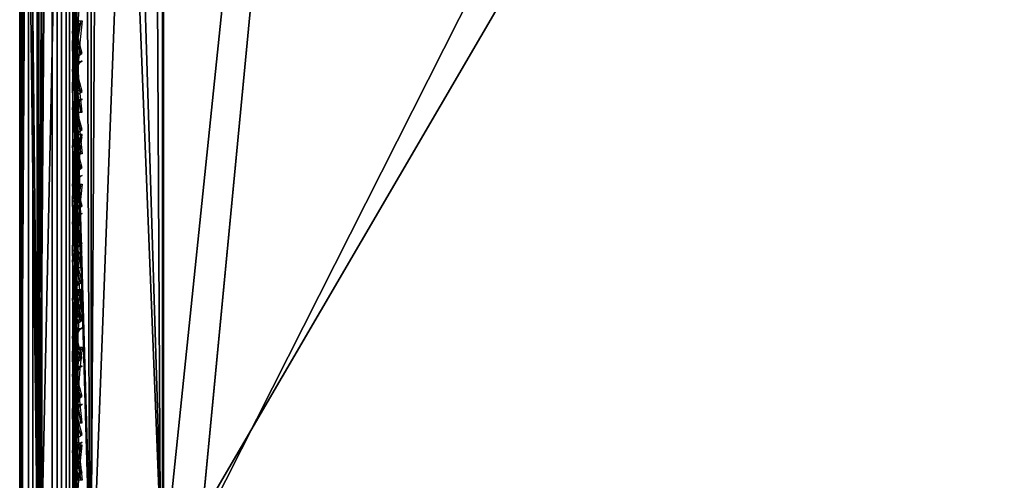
# Model space of a CAD drawing. Header units: inches. Extents: x 0 to 54.6, y -45.5 to 0.
# Tile 142 of 256: x 0 to 1.7, y -22.4 to -21.6. Entities that reach past the tile are written whole.
import ezdxf

# ---------------------------------------------------------------- set-up
doc = ezdxf.new("R2010")
doc.units = ezdxf.units.IN
doc.header["$LTSCALE"] = 0.03937
doc.header["$MEASUREMENT"] = 0
for name, color, linetype in [('A-FURN-3-ST', 151, 'Continuous'), ('A-FURN-3-ST-BK', 151, 'Continuous'), ('A-FURN-3-ST-SEAM', 250, 'Continuous'), ('A-FURN-3-STITCH', 15, 'Continuous')]:
    doc.layers.add(name, color=color, linetype=linetype)

msp = doc.modelspace()

# ---------------------------------------------------------------- meshes
at = {"layer": 'A-FURN-3-ST'}
mesh = msp.add_polyface(dxfattribs=at)
corners = [(3.7329, -22.7226, 18), (4.6815, -1.2773, 18), (1.9933, -22.5991, 18), (2.4673, -1.1492, 18), (0.25, -22.5508, 18), (0.25, -1.1005, 18), (0.125, -22.5508, 17.9665), (0.125, -1.1005, 17.9665), (0.0335, -22.5508, 17.875), (0.0335, -1.1005, 17.875), (0, -22.5508, 17.75), (0, -1.1005, 17.75), (0, -0.9347, 17.7337), (0.0063, -0.9238, 17.7881), (0.0733, -0.9002, 17.9071), (0.1041, -0.8951, 17.9328), (0.1735, -0.8882, 17.9671), (0.2502, -0.8859, 17.9788), (0.1736, -0.6842, 17.9052), (0.0063, -0.754, 17.7366), (0, -0.7752, 17.6853), (0.0734, -0.7075, 17.8487), (0.1042, -0.6975, 17.8729), (0, -23.1508, 5.25), (0, -0.5005, 5.25), (0.0335, -23.1508, 5.125), (0.0335, -0.5005, 5.125), (0.125, -23.1508, 5.0335), (0.125, -0.5005, 5.0335), (0.25, -23.1508, 5), (0.25, -0.5005, 5), (4.552, -0.9821, 17.9625), (2.4013, -0.8617, 17.9625), (0.2504, -0.6796, 17.9162), (0, -0.2505, 16.9), (0, -23.4008, 16.9), (0, -0.6283, 17.6067), (0, -23.4008, 5.5), (0, -0.2505, 5.5), (6.7319, -0.8636, 5), (3.6806, -23.3203, 5), (1.9672, -23.1986, 5), (4.5759, -0.6677, 5), (2.4144, -0.5467, 5)]
mesh.append_faces([[corners[k] for k in face] for face in [(0, 1, 2), (2, 1, 3), (2, 3, 4), (4, 3, 5), (4, 5, 6), (6, 5, 7), (6, 7, 8), (8, 7, 9), (8, 9, 10), (10, 9, 11), (12, 11, 13), (13, 11, 9), (13, 9, 14), (14, 9, 7), (14, 7, 15), (15, 7, 16), (17, 18, 16), (17, 16, 5), (5, 16, 7), (19, 20, 13), (13, 20, 12), (19, 13, 14, 21), (21, 14, 15, 22), (23, 24, 25), (25, 24, 26), (25, 26, 27), (27, 26, 28), (27, 28, 29), (29, 28, 30), (1, 31, 3), (3, 31, 32), (3, 32, 17), (17, 32, 33), (17, 5, 3), (11, 34, 10), (10, 34, 35), (12, 20, 11), (11, 20, 36), (35, 34, 37), (37, 34, 38), (37, 38, 23), (23, 38, 24), (39, 40, 41), (42, 41, 43), (43, 41, 29), (43, 29, 30)]])
at = {"layer": 'A-FURN-3-ST-BK'}
mesh = msp.add_polyface(dxfattribs=at)
corners = [(5.7129, -19.3021, 18.6363), (3.8997, -19.0863, 18.4534), (3.898, -19.103, 18.6363), (2.0775, -18.9625, 18.4534), (2.0765, -18.9792, 18.6363), (0.2514, -18.9127, 18.5226), (0.2514, -18.931, 18.6363), (5.6748, -19.6003, 18.0337), (3.8566, -19.5823, 18), (3.8724, -19.4025, 18.0337), (2.0551, -19.4598, 18), (2.0633, -19.2795, 18.0337), (2.0704, -19.1235, 18.1303), (3.886, -19.2469, 18.1303), (2.0754, -19.0128, 18.2768), (3.8955, -19.1366, 18.2768), (0.25, -19.4121, 18), (0.2503, -19.2977, 18.0133), (0.2506, -19.1893, 18.0524), (0.2509, -19.0928, 18.1152), (0.2511, -19.0133, 18.1985), (0.2513, -18.9549, 18.2978), (0.2514, -18.9207, 18.4077), (5.6516, -19.7793, 18), (3.7329, -22.7226, 18), (1.9933, -22.5991, 18), (0.25, -22.5508, 18), (0.2503, -22.7654, 17.9788), (0.1951, -22.7665, 17.9848), (0.125, -22.5508, 18.0335), (0.125, -19.4121, 18.0335), (0.1952, -19.2991, 18.0192), (0.1962, -18.9185, 18.5223), (0.1258, -18.9628, 18.6273), (0.1961, -18.9265, 18.4088), (0.1961, -18.9603, 18.3001), (0.1959, -19.018, 18.2021), (0.1957, -19.0966, 18.1198), (0.1955, -19.192, 18.0578), (0.0737, -19.0214, 18.3272), (0.0737, -18.9921, 18.4211), (0.0737, -18.9853, 18.5193), (0.2515, -22.5886, 31.5452), (0.1959, -20.7655, 25.0891), (0.1259, -22.6203, 31.5362), (0.2514, -22.7016, 31.8481), (0.196, -22.6685, 31.7581), (1.993, -22.637, 31.5452), (3.7309, -22.7604, 31.5452)]
mesh.append_faces([[corners[k] for k in face] for face in [(0, 1, 2), (2, 1, 3), (2, 3, 4), (4, 3, 5), (4, 5, 6), (7, 8, 9), (8, 10, 9), (9, 10, 11), (9, 11, 12, 13), (13, 12, 14, 15), (15, 14, 3, 1), (16, 17, 10), (10, 17, 11), (17, 18, 11), (11, 18, 12), (18, 19, 12), (12, 19, 20), (12, 20, 14), (14, 20, 21), (14, 21, 22), (14, 22, 3), (3, 22, 5), (23, 24, 8), (8, 24, 25), (8, 25, 10), (10, 25, 26), (10, 26, 16), (27, 26, 25), (28, 29, 26), (29, 30, 26), (26, 30, 16), (17, 16, 31), (31, 16, 30), (32, 33, 6), (32, 6, 5), (32, 5, 34), (34, 5, 22), (34, 22, 35), (35, 22, 21), (35, 21, 36), (36, 21, 20), (36, 20, 37), (37, 20, 19), (37, 19, 38), (38, 19, 18), (38, 18, 31), (31, 18, 17), (35, 39, 40, 34), (34, 40, 41, 32), (42, 6, 43), (43, 6, 33), (43, 44, 42), (45, 42, 46), (46, 42, 44), (45, 47, 42), (48, 0, 2), (48, 2, 47), (47, 2, 4), (47, 4, 42), (42, 4, 6)]])
mesh = msp.add_polyface(dxfattribs=at)
corners = [(0.0335, -22.5508, 18.125), (0.0122, -22.7991, 18.1485), (0, -22.5508, 18.25), (0.0733, -22.7796, 18.0505), (0.125, -22.5508, 18.0335), (0, -19.4121, 18.25), (0.0335, -19.4121, 18.125), (0.125, -19.4121, 18.0335), (0.1952, -19.2991, 18.0192), (0.0733, -19.3144, 18.0844), (0.0475, -19.3213, 18.1139), (0.0122, -19.3372, 18.1816), (0.0122, -19.2664, 18.2072), (0.0476, -19.2354, 18.1449), (0.0122, -19.2032, 18.2482), (0.0477, -19.1587, 18.1946), (0.0122, -19.1511, 18.3027), (0.0477, -19.0955, 18.2607), (0.0122, -19.1128, 18.3676), (0.0477, -19.0491, 18.3395), (0.0122, -19.0904, 18.4396), (0.0478, -19.0219, 18.4267), (0.0122, -19.0852, 18.5148), (0.0478, -19.0156, 18.518), (0.0337, -19.0509, 18.6023), (0, -19.1715, 18.5682), (0, -19.1664, 18.4539), (0, -19.3007, 18.2762), (0, -19.2127, 18.3492), (0.0737, -18.9853, 18.5193), (0.1258, -18.9628, 18.6273), (0.1962, -18.9185, 18.5223), (0.1955, -19.192, 18.0578), (0.0734, -19.2219, 18.1178), (0.0735, -19.1394, 18.1713), (0.1957, -19.0966, 18.1198), (0.0736, -19.0714, 18.2424), (0.0737, -19.0214, 18.3272), (0.0737, -18.9921, 18.4211), (0.1959, -19.018, 18.2021), (0.1961, -18.9603, 18.3001), (0.1959, -20.7655, 25.0891), (0.0737, -20.8298, 25.0709), (0.0475, -20.8592, 25.0626), (0.0122, -20.9262, 25.0436), (0.0337, -22.7084, 31.5112), (0, -22.8291, 31.4771), (0.1259, -22.6203, 31.5362), (0.196, -22.6685, 31.7581), (0.0737, -22.7303, 31.7327)]
mesh.append_faces([[corners[k] for k in face] for face in [(0, 1, 2), (3, 0, 4), (2, 5, 0), (0, 5, 6), (0, 6, 4), (4, 6, 7), (8, 7, 9), (9, 7, 6), (9, 6, 10), (10, 6, 11), (10, 11, 12, 13), (13, 12, 14, 15), (15, 14, 16, 17), (17, 16, 18, 19), (19, 18, 20, 21), (21, 20, 22, 23), (23, 22, 24), (24, 22, 25), (25, 22, 26), (26, 22, 20), (26, 20, 18), (6, 5, 11), (11, 5, 27), (11, 27, 12), (12, 27, 14), (27, 28, 14), (14, 28, 16), (16, 28, 18), (18, 28, 26), (23, 24, 29), (29, 24, 30), (29, 30, 31), (32, 8, 9, 33), (33, 9, 10, 13), (15, 34, 33, 13), (34, 35, 32, 33), (34, 15, 17, 36), (36, 17, 19, 37), (37, 19, 21, 38), (38, 21, 23, 29), (35, 34, 36, 39), (39, 36, 37, 40), (41, 30, 42), (42, 30, 24), (42, 24, 43), (43, 24, 44), (43, 44, 45), (45, 44, 46), (46, 44, 25), (25, 44, 24), (43, 45, 42), (42, 45, 47), (42, 47, 41), (48, 47, 49), (49, 47, 45), (2, 46, 5), (5, 46, 25), (5, 25, 27), (27, 25, 28), (28, 25, 26)]])
at = {"layer": 'A-FURN-3-ST-SEAM'}
mesh = msp.add_polyface(dxfattribs=at)
corners = [(0.0734, -0.9052, 17.8381), (0.0872, -0.903, 17.8491), (0.0872, -1.09, 17.8675), (0.0734, -1.09, 17.8563), (0.0872, -8.2403, 17.8675), (0.0734, -8.2403, 17.8563), (0.0872, -15.3906, 17.8675), (0.0734, -15.3906, 17.8563), (0.1, -15.3906, 17.9), (0.0965, -22.5408, 17.8826), (0.0965, -15.3906, 17.8826), (0.1, -8.2403, 17.9), (0.0965, -8.2403, 17.8826), (0.1, -1.09, 17.9), (0.0965, -1.09, 17.8826), (0.1, -0.9049, 17.8825), (0.0965, -0.9001, 17.8639), (0.0567, -15.3906, 17.8505), (0.0567, -8.2403, 17.8505), (0.0567, -1.09, 17.8505), (0.0567, -0.9063, 17.8324), (0.0228, -0.9047, 17.8406), (0.039, -0.9061, 17.8334), (0.039, -1.09, 17.8515), (0.0228, -1.09, 17.8588), (0.039, -8.2403, 17.8515), (0.0228, -8.2403, 17.8588), (0.039, -15.3906, 17.8515), (0.0228, -15.3906, 17.8588), (0.0019, -15.3906, 17.8868), (0.0019, -8.2403, 17.8868), (0.0019, -1.09, 17.8868), (0.0019, -0.8993, 17.868), (0.0051, -0.8926, 17.9022), (0.0003, -0.8959, 17.8854), (0.0003, -1.09, 17.9045), (0.0051, -1.09, 17.9217), (0.0003, -8.2403, 17.9045), (0.0051, -8.2403, 17.9217), (0.0003, -15.3906, 17.9045), (0.0051, -15.3906, 17.9217), (0.0655, -15.3906, 17.9472), (0.0812, -15.3906, 17.939), (0.0812, -8.2403, 17.939), (0.0655, -8.2403, 17.9472), (0.0812, -1.09, 17.939), (0.0655, -1.09, 17.9472), (0.0812, -0.8892, 17.9192), (0.0655, -0.8877, 17.9272), (0.0929, -15.3906, 17.9255), (0.0929, -8.2403, 17.9255), (0.0929, -1.09, 17.9255), (0.0929, -0.8918, 17.906), (0.1, -22.5408, 17.9), (0.0304, -0.8879, 17.9259), (0.0304, -1.09, 17.9459), (0.0304, -8.2403, 17.9459), (0.0304, -15.3906, 17.9459), (0.0304, -22.5408, 17.9459), (0.0655, -22.5408, 17.9472), (0.0155, -0.8898, 17.9164), (0.0155, -1.09, 17.9362), (0.0155, -8.2403, 17.9362), (0.0155, -15.3906, 17.9362), (0.0155, -22.5408, 17.9362), (0.0051, -22.5408, 17.9217), (0.0872, -22.5408, 17.8675), (0.0567, -22.5408, 17.8505), (0.039, -22.5408, 17.8515), (0.0019, -22.5408, 17.8868), (0.0003, -22.5408, 17.9045)]
mesh.append_faces([[corners[k] for k in face] for face in [(0, 1, 2, 3), (3, 2, 4, 5), (5, 4, 6, 7), (8, 9, 10), (8, 10, 11), (11, 10, 12), (11, 12, 13), (13, 12, 14), (13, 14, 15), (15, 14, 16), (7, 17, 18, 5), (5, 18, 19, 3), (3, 19, 20, 0), (21, 22, 23, 24), (24, 23, 25, 26), (26, 25, 27, 28), (28, 29, 30, 26), (26, 30, 31, 24), (24, 31, 32, 21), (33, 34, 35, 36), (36, 35, 37, 38), (38, 37, 39, 40), (41, 42, 43, 44), (44, 43, 45, 46), (46, 45, 47, 48), (42, 49, 50, 43), (43, 50, 51, 45), (45, 51, 52, 47), (49, 53, 8), (49, 8, 50), (50, 8, 11), (50, 11, 51), (51, 11, 13), (51, 13, 15), (51, 15, 52), (48, 54, 55, 46), (46, 55, 56, 44), (44, 56, 57, 41), (41, 57, 58, 59), (54, 60, 61, 55), (55, 61, 62, 56), (56, 62, 63, 57), (57, 63, 64, 58), (60, 33, 36, 61), (61, 36, 38, 62), (62, 38, 40, 63), (63, 40, 65, 64), (1, 16, 14, 2), (2, 14, 12, 4), (4, 12, 10, 6), (6, 10, 9, 66), (22, 20, 19, 23), (23, 19, 18, 25), (25, 18, 17, 27), (27, 17, 67, 68), (34, 32, 31, 35), (35, 31, 30, 37), (37, 30, 29, 39), (39, 29, 69, 70)]])
mesh = msp.add_polyface(dxfattribs=at)
corners = [(0.0734, -15.3906, 17.8563), (0.0872, -15.3906, 17.8675), (0.0872, -22.5408, 17.8675), (0.0734, -22.5408, 17.8563), (0.0872, -22.7172, 17.8512), (0.0734, -22.7151, 17.8401), (0.0872, -22.8969, 17.7996), (0.0734, -22.8927, 17.7891), (0.0872, -23.07, 17.7097), (0.0734, -23.0638, 17.7002), (0.1, -23.0877, 17.7369), (0.0965, -23.0783, 17.7223), (0.1, -22.9088, 17.8298), (0.0965, -22.9024, 17.8137), (0.1, -22.7229, 17.8831), (0.0965, -22.7199, 17.866), (0.1, -22.5408, 17.9), (0.0965, -22.5408, 17.8826), (0.1, -15.3906, 17.9), (0.0567, -23.0607, 17.6954), (0.0567, -22.8906, 17.7838), (0.0567, -22.7141, 17.8344), (0.0567, -22.5408, 17.8505), (0.0567, -15.3906, 17.8505), (0.0228, -15.3906, 17.8588), (0.039, -15.3906, 17.8515), (0.039, -22.5408, 17.8515), (0.0228, -22.5408, 17.8588), (0.039, -22.7142, 17.8354), (0.0228, -22.7156, 17.8426), (0.039, -22.891, 17.7847), (0.0228, -22.8937, 17.7915), (0.039, -23.0612, 17.6962), (0.0228, -23.0652, 17.7024), (0.0019, -23.0805, 17.7258), (0.0019, -22.904, 17.8176), (0.0019, -22.7207, 17.8701), (0.0019, -22.5408, 17.8868), (0.0019, -15.3906, 17.8868), (0.0051, -15.3906, 17.9217), (0.0003, -15.3906, 17.9045), (0.0003, -22.5408, 17.9045), (0.0051, -22.5408, 17.9217), (0.0003, -22.7239, 17.8875), (0.0051, -22.727, 17.9044), (0.0003, -22.9105, 17.834), (0.0051, -22.9168, 17.85), (0.0003, -23.0902, 17.7406), (0.0051, -23.0996, 17.755), (0.0655, -23.1135, 17.7763), (0.0812, -23.1091, 17.7695), (0.0812, -22.9232, 17.8661), (0.0655, -22.9262, 17.8737), (0.0812, -22.7302, 17.9214), (0.0655, -22.7317, 17.9294), (0.0812, -22.5408, 17.939), (0.0655, -22.5408, 17.9472), (0.0812, -15.3906, 17.939), (0.0655, -15.3906, 17.9472), (0.0929, -23.1017, 17.7582), (0.0929, -22.9182, 17.8536), (0.0929, -22.7277, 17.9082), (0.0929, -22.5408, 17.9255), (0.0929, -15.3906, 17.9255), (0.0304, -22.5408, 17.9459), (0.0304, -22.7314, 17.9282), (0.0304, -22.9257, 17.8725), (0.0304, -23.1128, 17.7752), (0.0155, -22.5408, 17.9362), (0.0155, -22.7297, 17.9187), (0.0155, -22.9221, 17.8635), (0.0155, -23.1075, 17.7671)]
mesh.append_faces([[corners[k] for k in face] for face in [(0, 1, 2, 3), (3, 2, 4, 5), (5, 4, 6, 7), (7, 6, 8, 9), (10, 11, 12), (12, 11, 13), (12, 13, 14), (14, 13, 15), (14, 15, 16), (16, 15, 17), (16, 17, 18), (9, 19, 20, 7), (7, 20, 21, 5), (5, 21, 22, 3), (3, 22, 23, 0), (24, 25, 26, 27), (27, 26, 28, 29), (29, 28, 30, 31), (31, 30, 32, 33), (33, 34, 35, 31), (31, 35, 36, 29), (29, 36, 37, 27), (27, 37, 38, 24), (39, 40, 41, 42), (42, 41, 43, 44), (44, 43, 45, 46), (46, 45, 47, 48), (49, 50, 51, 52), (52, 51, 53, 54), (54, 53, 55, 56), (56, 55, 57, 58), (50, 59, 60, 51), (51, 60, 61, 53), (53, 61, 62, 55), (55, 62, 63, 57), (60, 10, 12), (60, 12, 61), (61, 12, 14), (61, 14, 62), (62, 14, 16), (62, 16, 63), (56, 64, 65, 54), (54, 65, 66, 52), (52, 66, 67, 49), (64, 68, 69, 65), (65, 69, 70, 66), (66, 70, 71, 67), (68, 42, 44, 69), (69, 44, 46, 70), (70, 46, 48, 71), (2, 17, 15, 4), (4, 15, 13, 6), (6, 13, 11, 8), (26, 22, 21, 28), (28, 21, 20, 30), (30, 20, 19, 32), (41, 37, 36, 43), (43, 36, 35, 45), (45, 35, 34, 47)]])
mesh = msp.add_polyface(dxfattribs=at)
corners = [(0.0872, -22.7146, 31.5102), (0.0734, -22.7254, 31.5071), (0.0734, -20.2812, 22.9006), (0.0872, -20.2704, 22.9037), (0.0872, -21.4945, 18.1325), (0.0734, -21.4945, 18.1437), (0.0734, -22.5408, 18.1437), (0.0872, -22.5408, 18.1325), (0.039, -22.5408, 18.1485), (0.0567, -22.5408, 18.1495), (0.0567, -21.4945, 18.1495), (0.039, -21.4945, 18.1485), (0.039, -20.2858, 22.8993), (0.0567, -20.2868, 22.899), (0.0567, -22.731, 31.5055), (0.039, -22.73, 31.5058), (0.0228, -22.723, 31.5078), (0.0228, -20.2787, 22.9013), (0.0228, -21.4945, 18.1412), (0.0228, -22.5408, 18.1412), (0.0003, -22.5408, 18.0955), (0.0019, -22.5408, 18.1132), (0.0019, -21.4945, 18.1132), (0.0003, -21.4945, 18.0955), (0.0003, -20.2348, 22.9138), (0.0019, -20.2518, 22.9089), (0.0019, -22.6961, 31.5155), (0.0003, -22.679, 31.5203), (0.0051, -22.6625, 31.525), (0.0051, -20.2182, 22.9185), (0.0051, -21.4945, 18.0783), (0.0051, -22.5408, 18.0783), (0.0812, -22.6841, 18.052), (0.0655, -22.6831, 18.0439), (0.0655, -22.5408, 18.0528), (0.0812, -22.5408, 18.061), (0.0655, -21.4945, 18.0528), (0.0812, -21.4945, 18.061), (0.0812, -20.2016, 22.9232), (0.0655, -20.1938, 22.9254), (0.0655, -22.638, 31.532), (0.0812, -22.6459, 31.5297), (0.0929, -22.6588, 31.526), (0.0929, -20.2145, 22.9195), (0.0929, -21.4945, 18.0745), (0.0929, -22.5408, 18.0745), (0.0929, -22.6858, 18.0654), (0.1, -22.5408, 18.1), (0.1, -21.4945, 18.1), (0.1, -19.4018, 18.1), (0.1, -20.2391, 22.9125), (0.1, -22.6834, 31.5191), (0.0965, -22.5408, 18.1174), (0.1, -22.689, 18.0907), (0.0965, -21.4945, 18.1174), (0.0965, -19.4018, 18.1174), (0.0965, -20.2558, 22.9078), (0.0965, -22.7001, 31.5143), (0.0304, -22.6393, 31.5316), (0.0304, -20.195, 22.9251), (0.0304, -21.4945, 18.0541), (0.0304, -22.5408, 18.0541), (0.0304, -22.6833, 18.0452), (0.0155, -22.6486, 31.529), (0.0155, -20.2043, 22.9224), (0.0155, -21.4945, 18.0638), (0.0155, -22.5408, 18.0638), (0.0155, -22.6845, 18.0548)]
mesh.append_faces([[corners[k] for k in face] for face in [(0, 1, 2, 3), (4, 5, 6, 7), (8, 9, 10, 11), (12, 13, 14, 15), (15, 16, 17, 12), (11, 18, 19, 8), (20, 21, 22, 23), (24, 25, 26, 27), (27, 28, 29, 24), (23, 30, 31, 20), (32, 33, 34, 35), (35, 34, 36, 37), (38, 39, 40, 41), (41, 42, 43, 38), (37, 44, 45, 35), (35, 45, 46, 32), (47, 46, 45), (47, 45, 48), (48, 45, 44), (48, 44, 49), (50, 43, 51), (51, 43, 42), (52, 53, 47), (52, 47, 54), (54, 47, 48), (54, 48, 55), (56, 50, 57), (57, 50, 51), (58, 40, 39, 59), (60, 36, 34, 61), (61, 34, 33, 62), (63, 58, 59, 64), (65, 60, 61, 66), (66, 61, 62, 67), (28, 63, 64, 29), (30, 65, 66, 31), (16, 26, 25, 17), (18, 22, 21, 19), (1, 14, 13, 2), (5, 10, 9, 6), (57, 0, 3, 56), (54, 4, 7, 52)]])
at = {"layer": 'A-FURN-3-STITCH'}
mesh = msp.add_polymesh((7, 4), dxfattribs=at)
for k, corner in enumerate([(0.1093, -21.4969, 17.9558), (0.1071, -21.4969, 17.9543), (0.1028, -21.4968, 17.9514), (0.1007, -21.4968, 17.9499), (0.105, -21.5354, 17.9615), (0.1003, -21.5354, 17.9637), (0.096, -21.5353, 17.9608), (0.0964, -21.5353, 17.9556), (0.1024, -21.5742, 17.9646), (0.0977, -21.5743, 17.9669), (0.0934, -21.5742, 17.964), (0.0938, -21.5741, 17.9588), (0.1016, -21.6133, 17.9652), (0.0969, -21.6134, 17.9675), (0.0926, -21.6133, 17.9646), (0.0929, -21.6132, 17.9594), (0.1024, -21.6524, 17.9633), (0.0977, -21.6524, 17.9656), (0.0934, -21.6524, 17.9627), (0.0938, -21.6523, 17.9575), (0.105, -21.6911, 17.9589), (0.1003, -21.6912, 17.9611), (0.096, -21.6911, 17.9582), (0.0964, -21.691, 17.953), (0.1093, -21.7294, 17.9519), (0.1071, -21.7294, 17.9505), (0.1028, -21.7293, 17.9476), (0.1007, -21.7293, 17.9461)]):
    mesh.set_mesh_vertex(divmod(k, 4), corner)
mesh = msp.add_polymesh((7, 4), dxfattribs=at)
for k, corner in enumerate([(0.1007, -21.5696, 18.0526), (0.1028, -21.5696, 18.0512), (0.1071, -21.5696, 18.0483), (0.1093, -21.5696, 18.0468), (0.0964, -21.608, 18.0463), (0.096, -21.608, 18.0411), (0.1003, -21.608, 18.0382), (0.105, -21.608, 18.0404), (0.0938, -21.6468, 18.0424), (0.0934, -21.6468, 18.0372), (0.0977, -21.6468, 18.0343), (0.1024, -21.6468, 18.0366), (0.0929, -21.6859, 18.0411), (0.0926, -21.6859, 18.0359), (0.0969, -21.6859, 18.033), (0.1016, -21.6859, 18.0353), (0.0938, -21.7249, 18.0424), (0.0934, -21.7249, 18.0372), (0.0977, -21.7249, 18.0343), (0.1024, -21.7249, 18.0365), (0.0964, -21.7638, 18.0461), (0.096, -21.7638, 18.0409), (0.1003, -21.7638, 18.038), (0.105, -21.7638, 18.0403), (0.1007, -21.8021, 18.0524), (0.1028, -21.8021, 18.0509), (0.1071, -21.8021, 18.048), (0.1093, -21.8021, 18.0466)]):
    mesh.set_mesh_vertex(divmod(k, 4), corner)
mesh = msp.add_polymesh((7, 4), dxfattribs=at)
for k, corner in enumerate([(0.1093, -21.5732, 27.7711), (0.1071, -21.5746, 27.7708), (0.1028, -21.5774, 27.7701), (0.1007, -21.5788, 27.7698), (0.105, -21.5758, 27.8099), (0.1003, -21.5736, 27.8104), (0.096, -21.5765, 27.8098), (0.0964, -21.5815, 27.8086), (0.1024, -21.5811, 27.8486), (0.0977, -21.5788, 27.8491), (0.0934, -21.5817, 27.8484), (0.0938, -21.5867, 27.8472), (0.1016, -21.5888, 27.8869), (0.0969, -21.5866, 27.8874), (0.0926, -21.5894, 27.8867), (0.0929, -21.5945, 27.8855), (0.1024, -21.599, 27.9246), (0.0977, -21.5968, 27.9251), (0.0934, -21.5997, 27.9245), (0.0938, -21.6047, 27.9233), (0.105, -21.6117, 27.9615), (0.1003, -21.6094, 27.9621), (0.096, -21.6123, 27.9614), (0.0964, -21.6173, 27.9602), (0.1093, -21.6266, 27.9974), (0.1071, -21.628, 27.9971), (0.1028, -21.6308, 27.9964), (0.1007, -21.6323, 27.9961)]):
    mesh.set_mesh_vertex(divmod(k, 4), corner)
mesh = msp.add_polymesh((7, 4), dxfattribs=at)
for k, corner in enumerate([(0.1093, -21.6398, 28.0059), (0.1071, -21.6413, 28.0055), (0.1028, -21.6441, 28.0048), (0.1007, -21.6455, 28.0045), (0.105, -21.6425, 28.0446), (0.1003, -21.6403, 28.0452), (0.096, -21.6431, 28.0445), (0.0964, -21.6482, 28.0433), (0.1024, -21.6477, 28.0833), (0.0977, -21.6455, 28.0838), (0.0934, -21.6484, 28.0831), (0.0938, -21.6534, 28.0819), (0.1016, -21.6555, 28.1216), (0.0969, -21.6533, 28.1221), (0.0926, -21.6561, 28.1215), (0.0929, -21.6612, 28.1203), (0.1024, -21.6657, 28.1593), (0.0977, -21.6635, 28.1599), (0.0934, -21.6663, 28.1592), (0.0938, -21.6714, 28.158), (0.105, -21.6783, 28.1963), (0.1003, -21.6761, 28.1968), (0.096, -21.6789, 28.1961), (0.0964, -21.684, 28.1949), (0.1093, -21.6933, 28.2321), (0.1071, -21.6947, 28.2318), (0.1028, -21.6975, 28.2311), (0.1007, -21.699, 28.2308)]):
    mesh.set_mesh_vertex(divmod(k, 4), corner)
mesh = msp.add_polymesh((7, 4), dxfattribs=at)
for k, corner in enumerate([(0.1093, -21.7065, 28.2406), (0.1071, -21.7079, 28.2402), (0.1028, -21.7108, 28.2396), (0.1007, -21.7122, 28.2392), (0.105, -21.7092, 28.2794), (0.1003, -21.7069, 28.2799), (0.096, -21.7098, 28.2792), (0.0964, -21.7148, 28.278), (0.1024, -21.7144, 28.318), (0.0977, -21.7122, 28.3185), (0.0934, -21.715, 28.3179), (0.0938, -21.7201, 28.3167), (0.1016, -21.7221, 28.3563), (0.0969, -21.7199, 28.3569), (0.0926, -21.7228, 28.3562), (0.0929, -21.7278, 28.355), (0.1024, -21.7323, 28.3941), (0.0977, -21.7301, 28.3946), (0.0934, -21.733, 28.3939), (0.0938, -21.738, 28.3927), (0.105, -21.745, 28.431), (0.1003, -21.7428, 28.4315), (0.096, -21.7456, 28.4308), (0.0964, -21.7507, 28.4296), (0.1093, -21.7599, 28.4669), (0.1071, -21.7613, 28.4665), (0.1028, -21.7642, 28.4659), (0.1007, -21.7656, 28.4655)]):
    mesh.set_mesh_vertex(divmod(k, 4), corner)
mesh = msp.add_polymesh((7, 4), dxfattribs=at)
for k, corner in enumerate([(0.1093, -21.7684, 17.9558), (0.1071, -21.7684, 17.9543), (0.1028, -21.7684, 17.9514), (0.1007, -21.7683, 17.9499), (0.105, -21.8069, 17.9615), (0.1003, -21.8069, 17.9637), (0.096, -21.8069, 17.9608), (0.0964, -21.8068, 17.9556), (0.1024, -21.8458, 17.9646), (0.0977, -21.8458, 17.9669), (0.0934, -21.8458, 17.964), (0.0938, -21.8457, 17.9588), (0.1016, -21.8849, 17.9652), (0.0969, -21.8849, 17.9675), (0.0926, -21.8848, 17.9646), (0.0929, -21.8848, 17.9594), (0.1024, -21.9239, 17.9633), (0.0977, -21.9239, 17.9656), (0.0934, -21.9239, 17.9627), (0.0938, -21.9238, 17.9575), (0.105, -21.9627, 17.9589), (0.1003, -21.9627, 17.9611), (0.096, -21.9627, 17.9582), (0.0964, -21.9626, 17.953), (0.1093, -22.0009, 17.9519), (0.1071, -22.0009, 17.9505), (0.1028, -22.0008, 17.9476), (0.1007, -22.0008, 17.9461)]):
    mesh.set_mesh_vertex(divmod(k, 4), corner)
mesh = msp.add_polymesh((7, 4), dxfattribs=at)
for k, corner in enumerate([(0.1093, -21.7731, 28.4753), (0.1071, -21.7746, 28.475), (0.1028, -21.7774, 28.4743), (0.1007, -21.7788, 28.474), (0.105, -21.7758, 28.5141), (0.1003, -21.7736, 28.5146), (0.096, -21.7764, 28.5139), (0.0964, -21.7815, 28.5127), (0.1024, -21.781, 28.5527), (0.0977, -21.7788, 28.5533), (0.0934, -21.7817, 28.5526), (0.0938, -21.7867, 28.5514), (0.1016, -21.7888, 28.5911), (0.0969, -21.7866, 28.5916), (0.0926, -21.7894, 28.5909), (0.0929, -21.7945, 28.5897), (0.1024, -21.799, 28.6288), (0.0977, -21.7968, 28.6293), (0.0934, -21.7996, 28.6286), (0.0938, -21.8047, 28.6274), (0.105, -21.8116, 28.6657), (0.1003, -21.8094, 28.6662), (0.096, -21.8123, 28.6656), (0.0964, -21.8173, 28.6644), (0.1093, -21.8266, 28.7016), (0.1071, -21.828, 28.7013), (0.1028, -21.8308, 28.7006), (0.1007, -21.8323, 28.7002)]):
    mesh.set_mesh_vertex(divmod(k, 4), corner)
mesh = msp.add_polymesh((7, 4), dxfattribs=at)
for k, corner in enumerate([(0.1093, -21.8398, 28.71), (0.1071, -21.8413, 28.7097), (0.1028, -21.8441, 28.709), (0.1007, -21.8455, 28.7087), (0.105, -21.8425, 28.7488), (0.1003, -21.8403, 28.7493), (0.096, -21.8431, 28.7486), (0.0964, -21.8482, 28.7475), (0.1024, -21.8477, 28.7875), (0.0977, -21.8455, 28.788), (0.0934, -21.8483, 28.7873), (0.0938, -21.8534, 28.7861), (0.1016, -21.8555, 28.8258), (0.0969, -21.8532, 28.8263), (0.0926, -21.8561, 28.8256), (0.0929, -21.8611, 28.8244), (0.1024, -21.8657, 28.8635), (0.0977, -21.8635, 28.864), (0.0934, -21.8663, 28.8634), (0.0938, -21.8714, 28.8622), (0.105, -21.8783, 28.9004), (0.1003, -21.8761, 28.901), (0.096, -21.8789, 28.9003), (0.0964, -21.884, 28.8991), (0.1093, -21.8933, 28.9363), (0.1071, -21.8946, 28.936), (0.1028, -21.8975, 28.9353), (0.1007, -21.8989, 28.935)]):
    mesh.set_mesh_vertex(divmod(k, 4), corner)
mesh = msp.add_polymesh((7, 4), dxfattribs=at)
for k, corner in enumerate([(0.1007, -21.855, 18.0526), (0.1028, -21.855, 18.0512), (0.1071, -21.855, 18.0483), (0.1093, -21.855, 18.0468), (0.0964, -21.8933, 18.0463), (0.096, -21.8933, 18.0411), (0.1003, -21.8933, 18.0382), (0.105, -21.8933, 18.0404), (0.0938, -21.9322, 18.0424), (0.0934, -21.9322, 18.0372), (0.0977, -21.9322, 18.0343), (0.1024, -21.9322, 18.0366), (0.0929, -21.9712, 18.0411), (0.0926, -21.9712, 18.0359), (0.0969, -21.9712, 18.033), (0.1016, -21.9712, 18.0353), (0.0938, -22.0103, 18.0424), (0.0934, -22.0103, 18.0372), (0.0977, -22.0103, 18.0343), (0.1024, -22.0103, 18.0365), (0.0964, -22.0492, 18.0461), (0.096, -22.0491, 18.0409), (0.1003, -22.0491, 18.038), (0.105, -22.0491, 18.0403), (0.1007, -22.0875, 18.0524), (0.1028, -22.0875, 18.0509), (0.1071, -22.0875, 18.048), (0.1093, -22.0875, 18.0466)]):
    mesh.set_mesh_vertex(divmod(k, 4), corner)
mesh = msp.add_polymesh((7, 4), dxfattribs=at)
for k, corner in enumerate([(0.1093, -21.9065, 28.9447), (0.1071, -21.9079, 28.9444), (0.1028, -21.9108, 28.9437), (0.1007, -21.9122, 28.9434), (0.105, -21.9091, 28.9835), (0.1003, -21.9069, 28.984), (0.096, -21.9098, 28.9834), (0.0964, -21.9148, 28.9822), (0.1024, -21.9144, 29.0222), (0.0977, -21.9122, 29.0227), (0.0934, -21.915, 29.022), (0.0938, -21.9201, 29.0208), (0.1016, -21.9221, 29.0605), (0.0969, -21.9199, 29.061), (0.0926, -21.9227, 29.0604), (0.0929, -21.9278, 29.0592), (0.1024, -21.9323, 29.0982), (0.0977, -21.9301, 29.0988), (0.0934, -21.933, 29.0981), (0.0938, -21.938, 29.0969), (0.105, -21.945, 29.1352), (0.1003, -21.9427, 29.1357), (0.096, -21.9456, 29.135), (0.0964, -21.9506, 29.1338), (0.1093, -21.9599, 29.171), (0.1071, -21.9613, 29.1707), (0.1028, -21.9641, 29.17), (0.1007, -21.9656, 29.1697)]):
    mesh.set_mesh_vertex(divmod(k, 4), corner)
mesh = msp.add_polymesh((7, 4), dxfattribs=at)
for k, corner in enumerate([(0.1093, -21.9731, 29.1795), (0.1071, -21.9746, 29.1791), (0.1028, -21.9774, 29.1785), (0.1007, -21.9788, 29.1781), (0.105, -21.9758, 29.2182), (0.1003, -21.9736, 29.2188), (0.096, -21.9764, 29.2181), (0.0964, -21.9815, 29.2169), (0.1024, -21.981, 29.2569), (0.0977, -21.9788, 29.2574), (0.0934, -21.9817, 29.2568), (0.0938, -21.9867, 29.2556), (0.1016, -21.9888, 29.2952), (0.0969, -21.9866, 29.2957), (0.0926, -21.9894, 29.2951), (0.0929, -21.9945, 29.2939), (0.1024, -21.999, 29.333), (0.0977, -21.9968, 29.3335), (0.0934, -21.9996, 29.3328), (0.0938, -22.0047, 29.3316), (0.105, -22.0116, 29.3699), (0.1003, -22.0094, 29.3704), (0.096, -22.0122, 29.3697), (0.0964, -22.0173, 29.3685), (0.1093, -22.0266, 29.4058), (0.1071, -22.028, 29.4054), (0.1028, -22.0308, 29.4048), (0.1007, -22.0323, 29.4044)]):
    mesh.set_mesh_vertex(divmod(k, 4), corner)
mesh = msp.add_polymesh((7, 4), dxfattribs=at)
for k, corner in enumerate([(0.1093, -22.0398, 29.4142), (0.1071, -22.0412, 29.4139), (0.1028, -22.0441, 29.4132), (0.1007, -22.0455, 29.4129), (0.105, -22.0425, 29.453), (0.1003, -22.0403, 29.4535), (0.096, -22.0431, 29.4528), (0.0964, -22.0482, 29.4516), (0.1024, -22.0477, 29.4916), (0.0977, -22.0455, 29.4922), (0.0934, -22.0483, 29.4915), (0.0938, -22.0534, 29.4903), (0.1016, -22.0554, 29.53), (0.0969, -22.0532, 29.5305), (0.0926, -22.0561, 29.5298), (0.0929, -22.0611, 29.5286), (0.1024, -22.0657, 29.5677), (0.0977, -22.0634, 29.5682), (0.0934, -22.0663, 29.5675), (0.0938, -22.0713, 29.5663), (0.105, -22.0783, 29.6046), (0.1003, -22.0761, 29.6051), (0.096, -22.0789, 29.6045), (0.0964, -22.084, 29.6033), (0.1093, -22.0932, 29.6405), (0.1071, -22.0946, 29.6401), (0.1028, -22.0975, 29.6395), (0.1007, -22.0989, 29.6391)]):
    mesh.set_mesh_vertex(divmod(k, 4), corner)
mesh = msp.add_polymesh((7, 4), dxfattribs=at)
for k, corner in enumerate([(0.1093, -22.04, 17.9558), (0.1071, -22.0399, 17.9543), (0.1028, -22.0399, 17.9514), (0.1007, -22.0399, 17.9499), (0.105, -22.0784, 17.9615), (0.1003, -22.0785, 17.9637), (0.096, -22.0784, 17.9608), (0.0964, -22.0783, 17.9556), (0.1024, -22.1173, 17.9646), (0.0977, -22.1173, 17.9669), (0.0934, -22.1173, 17.964), (0.0938, -22.1172, 17.9588), (0.1016, -22.1564, 17.9652), (0.0969, -22.1564, 17.9675), (0.0926, -22.1564, 17.9646), (0.0929, -22.1563, 17.9594), (0.1024, -22.1954, 17.9633), (0.0977, -22.1955, 17.9656), (0.0934, -22.1954, 17.9627), (0.0938, -22.1953, 17.9575), (0.105, -22.2342, 17.9589), (0.1003, -22.2342, 17.9611), (0.096, -22.2342, 17.9582), (0.0964, -22.2341, 17.953), (0.1093, -22.2724, 17.9519), (0.1071, -22.2724, 17.9505), (0.1028, -22.2724, 17.9476), (0.1007, -22.2723, 17.9461)]):
    mesh.set_mesh_vertex(divmod(k, 4), corner)
mesh = msp.add_polymesh((7, 4), dxfattribs=at)
for k, corner in enumerate([(0.1093, -22.1065, 29.6489), (0.1071, -22.1079, 29.6486), (0.1028, -22.1107, 29.6479), (0.1007, -22.1121, 29.6476), (0.105, -22.1091, 29.6877), (0.1003, -22.1069, 29.6882), (0.096, -22.1098, 29.6875), (0.0964, -22.1148, 29.6863), (0.1024, -22.1144, 29.7264), (0.0977, -22.1121, 29.7269), (0.0934, -22.115, 29.7262), (0.0938, -22.12, 29.725), (0.1016, -22.1221, 29.7647), (0.0969, -22.1199, 29.7652), (0.0926, -22.1227, 29.7645), (0.0929, -22.1278, 29.7633), (0.1024, -22.1323, 29.8024), (0.0977, -22.1301, 29.8029), (0.0934, -22.1329, 29.8023), (0.0938, -22.138, 29.8011), (0.105, -22.1449, 29.8393), (0.1003, -22.1427, 29.8398), (0.096, -22.1456, 29.8392), (0.0964, -22.1506, 29.838), (0.1093, -22.1599, 29.8752), (0.1071, -22.1613, 29.8749), (0.1028, -22.1641, 29.8742), (0.1007, -22.1656, 29.8739)]):
    mesh.set_mesh_vertex(divmod(k, 4), corner)
mesh = msp.add_polymesh((7, 4), dxfattribs=at)
for k, corner in enumerate([(0.1007, -22.1404, 18.0526), (0.1028, -22.1404, 18.0512), (0.1071, -22.1404, 18.0483), (0.1093, -22.1404, 18.0468), (0.0964, -22.1787, 18.0463), (0.096, -22.1787, 18.0411), (0.1003, -22.1787, 18.0382), (0.105, -22.1787, 18.0404), (0.0938, -22.2175, 18.0424), (0.0934, -22.2175, 18.0372), (0.0977, -22.2175, 18.0343), (0.1024, -22.2175, 18.0366), (0.0929, -22.2566, 18.0411), (0.0926, -22.2566, 18.0359), (0.0969, -22.2566, 18.033), (0.1016, -22.2566, 18.0353), (0.0938, -22.2957, 18.0424), (0.0934, -22.2957, 18.0372), (0.0977, -22.2957, 18.0343), (0.1024, -22.2957, 18.0365), (0.0964, -22.3345, 18.0461), (0.096, -22.3345, 18.0409), (0.1003, -22.3345, 18.038), (0.105, -22.3345, 18.0403), (0.1007, -22.3729, 18.0524), (0.1028, -22.3729, 18.0509), (0.1071, -22.3729, 18.048), (0.1093, -22.3729, 18.0466)]):
    mesh.set_mesh_vertex(divmod(k, 4), corner)
mesh = msp.add_polymesh((7, 4), dxfattribs=at)
for k, corner in enumerate([(0.1093, -22.1731, 29.8836), (0.1071, -22.1746, 29.8833), (0.1028, -22.1774, 29.8826), (0.1007, -22.1788, 29.8823), (0.105, -22.1758, 29.9224), (0.1003, -22.1736, 29.9229), (0.096, -22.1764, 29.9223), (0.0964, -22.1815, 29.9211), (0.1024, -22.181, 29.9611), (0.0977, -22.1788, 29.9616), (0.0934, -22.1816, 29.9609), (0.0938, -22.1867, 29.9597), (0.1016, -22.1888, 29.9994), (0.0969, -22.1865, 29.9999), (0.0926, -22.1894, 29.9992), (0.0929, -22.1944, 29.9981), (0.1024, -22.199, 30.0371), (0.0977, -22.1968, 30.0377), (0.0934, -22.1996, 30.037), (0.0938, -22.2047, 30.0358), (0.105, -22.2116, 30.074), (0.1003, -22.2094, 30.0746), (0.096, -22.2122, 30.0739), (0.0964, -22.2173, 30.0727), (0.1093, -22.2266, 30.1099), (0.1071, -22.2279, 30.1096), (0.1028, -22.2308, 30.1089), (0.1007, -22.2322, 30.1086)]):
    mesh.set_mesh_vertex(divmod(k, 4), corner)
mesh = msp.add_polymesh((7, 4), dxfattribs=at)
for k, corner in enumerate([(0.1093, -22.2398, 30.1184), (0.1071, -22.2412, 30.118), (0.1028, -22.2441, 30.1174), (0.1007, -22.2455, 30.117), (0.105, -22.2425, 30.1571), (0.1003, -22.2402, 30.1577), (0.096, -22.2431, 30.157), (0.0964, -22.2481, 30.1558), (0.1024, -22.2477, 30.1958), (0.0977, -22.2455, 30.1963), (0.0934, -22.2483, 30.1957), (0.0938, -22.2534, 30.1945), (0.1016, -22.2554, 30.2341), (0.0969, -22.2532, 30.2346), (0.0926, -22.2561, 30.234), (0.0929, -22.2611, 30.2328), (0.1024, -22.2656, 30.2719), (0.0977, -22.2634, 30.2724), (0.0934, -22.2663, 30.2717), (0.0938, -22.2713, 30.2705), (0.105, -22.2783, 30.3088), (0.1003, -22.2761, 30.3093), (0.096, -22.2789, 30.3086), (0.0964, -22.284, 30.3074), (0.1093, -22.2932, 30.3446), (0.1071, -22.2946, 30.3443), (0.1028, -22.2974, 30.3436), (0.1007, -22.2989, 30.3433)]):
    mesh.set_mesh_vertex(divmod(k, 4), corner)
mesh = msp.add_polymesh((7, 4), dxfattribs=at)
for k, corner in enumerate([(0.1093, -22.3064, 30.3531), (0.1071, -22.3079, 30.3527), (0.1028, -22.3107, 30.3521), (0.1007, -22.3121, 30.3517), (0.105, -22.3091, 30.3919), (0.1003, -22.3069, 30.3924), (0.096, -22.3097, 30.3917), (0.0964, -22.3148, 30.3905), (0.1024, -22.3143, 30.4305), (0.0977, -22.3121, 30.4311), (0.0934, -22.315, 30.4304), (0.0938, -22.32, 30.4292), (0.1016, -22.3221, 30.4688), (0.0969, -22.3199, 30.4694), (0.0926, -22.3227, 30.4687), (0.0929, -22.3278, 30.4675), (0.1024, -22.3323, 30.5066), (0.0977, -22.3301, 30.5071), (0.0934, -22.3329, 30.5064), (0.0938, -22.338, 30.5052), (0.105, -22.3449, 30.5435), (0.1003, -22.3427, 30.544), (0.096, -22.3456, 30.5433), (0.0964, -22.3506, 30.5422), (0.1093, -22.3599, 30.5794), (0.1071, -22.3613, 30.579), (0.1028, -22.3641, 30.5784), (0.1007, -22.3656, 30.578)]):
    mesh.set_mesh_vertex(divmod(k, 4), corner)
mesh = msp.add_polymesh((7, 4), dxfattribs=at)
for k, corner in enumerate([(0.1093, -22.3115, 17.9558), (0.1071, -22.3115, 17.9543), (0.1028, -22.3114, 17.9514), (0.1007, -22.3114, 17.9499), (0.105, -22.3499, 17.9615), (0.1003, -22.35, 17.9637), (0.096, -22.3499, 17.9608), (0.0964, -22.3498, 17.9556), (0.1024, -22.3888, 17.9646), (0.0977, -22.3889, 17.9669), (0.0934, -22.3888, 17.964), (0.0938, -22.3887, 17.9588), (0.1016, -22.4279, 17.9652), (0.0969, -22.428, 17.9675), (0.0926, -22.4279, 17.9646), (0.0929, -22.4278, 17.9594), (0.1024, -22.467, 17.9633), (0.0977, -22.467, 17.9656), (0.0934, -22.467, 17.9627), (0.0938, -22.4669, 17.9575), (0.105, -22.5057, 17.9589), (0.1003, -22.5058, 17.9611), (0.096, -22.5057, 17.9582), (0.0964, -22.5056, 17.953), (0.1093, -22.544, 17.9519), (0.1071, -22.5439, 17.9505), (0.1028, -22.5439, 17.9476), (0.1007, -22.5439, 17.9461)]):
    mesh.set_mesh_vertex(divmod(k, 4), corner)

doc.saveas('drawing.dxf')
